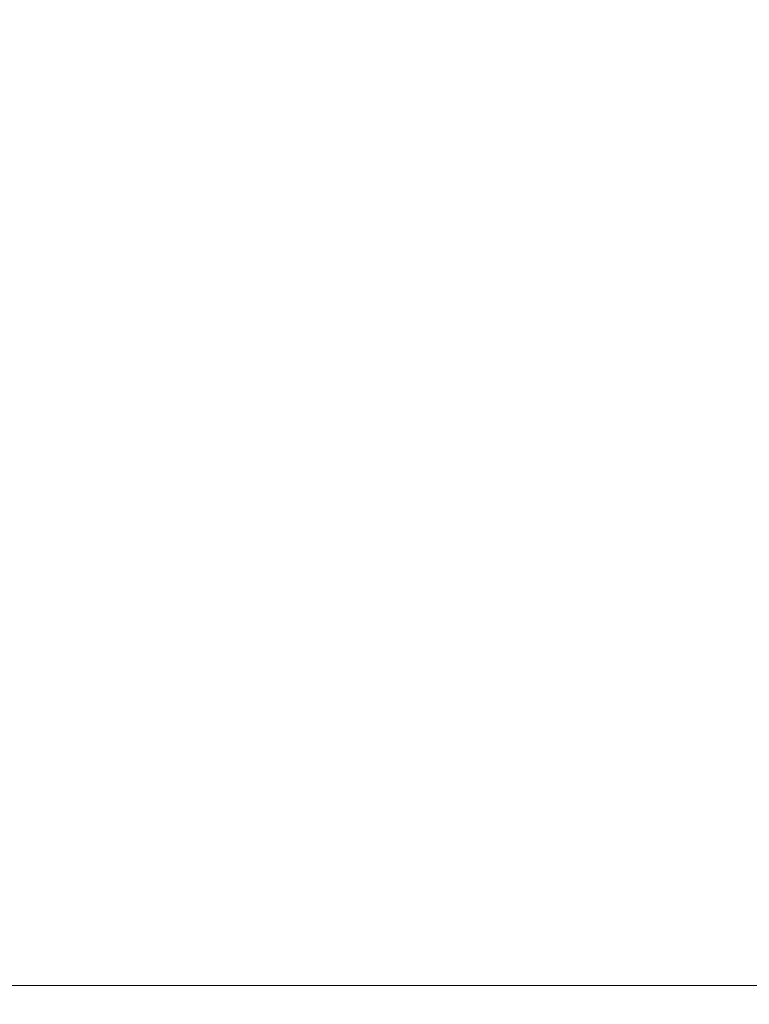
# Model space of a CAD drawing. Header units: millimetres. Extents: x -900 to 900, y -180 to 180.
# Tile 141 of 148: x 703.34 to 709.21, y -4.15 to 3.77. Entities that reach past the tile are written whole.
import ezdxf

# ---------------------------------------------------------------- set-up
doc = ezdxf.new("R2010")
doc.units = ezdxf.units.MM
doc.header["$LTSCALE"] = 25.4
doc.layers.add('None', color=7, linetype='Continuous', lineweight=9)
doc.layers.add('Tafelblad', color=7, linetype='Continuous', lineweight=9)

msp = doc.modelspace()

# ---------------------------------------------------------------- linework, layer by layer
at = {"layer": 'None', "color": 7, "linetype": 'Continuous', "lineweight": 9}
for points, invisible_edges in [([(700.9321, 3.9392, 287.585), (703.8314, 3.9392, 285.5548), (703.3985, 3.7588, 285.0389), (700.5953, 3.7588, 287.0017)], 15), ([(703.8314, 3.9392, 254.4452), (700.9321, 3.9392, 252.415), (700.5953, 3.7588, 252.9983), (703.3985, 3.7588, 254.9611)], 15), ([(703.8314, 3.9392, 285.5548), (706.3342, 3.9392, 283.0521), (705.8183, 3.7588, 282.6192), (703.3985, 3.7588, 285.0389)], 15), ([(706.3342, 3.9392, 256.9479), (703.8314, 3.9392, 254.4452), (703.3985, 3.7588, 254.9611), (705.8183, 3.7588, 257.3808)], 15), ([(706.3342, 3.9392, 283.0521), (708.3644, 3.9392, 280.1527), (707.7811, 3.7588, 279.816), (705.8183, 3.7588, 282.6192)], 15), ([(708.3644, 3.9392, 259.8473), (706.3342, 3.9392, 256.9479), (705.8183, 3.7588, 257.3808), (707.7811, 3.7588, 260.184)], 15), ([(708.3644, 3.9392, 280.1527), (709.8602, 3.9392, 276.9449), (709.2273, 3.7588, 276.7145), (707.7811, 3.7588, 279.816)], 15), ([(709.8602, 3.9392, 263.0551), (708.3644, 3.9392, 259.8473), (707.7811, 3.7588, 260.184), (709.2273, 3.7588, 263.2855)], 15), ([(700.5953, 3.7588, 287.0017), (703.3985, 3.7588, 285.0389), (702.9923, 3.4641, 284.5548), (700.2794, 3.4641, 286.4545)], 15), ([(703.3985, 3.7588, 254.9611), (700.5953, 3.7588, 252.9983), (700.2794, 3.4641, 253.5455), (702.9923, 3.4641, 255.4452)], 15), ([(702.2312, 3.5179, 289.8353), (705.5016, 3.5179, 287.5453), (705.1127, 3.7833, 287.0819), (701.9288, 3.7833, 289.3113)], 15), ([(705.5016, 3.5179, 252.4547), (702.2312, 3.5179, 250.1647), (701.9288, 3.7833, 250.6887), (705.1127, 3.7833, 252.9181)], 15), ([(703.3985, 3.7588, 285.0389), (705.8183, 3.7588, 282.6192), (705.3342, 3.4641, 282.213), (702.9923, 3.4641, 284.5548)], 15), ([(705.8183, 3.7588, 257.3808), (703.3985, 3.7588, 254.9611), (702.9923, 3.4641, 255.4452), (705.3342, 3.4641, 257.787)], 15), ([(705.5016, 3.5179, 287.5453), (708.3247, 3.5179, 284.7223), (707.8612, 3.7833, 284.3334), (705.1127, 3.7833, 287.0819)], 15), ([(708.3247, 3.5179, 255.2777), (705.5016, 3.5179, 252.4547), (705.1127, 3.7833, 252.9181), (707.8612, 3.7833, 255.6666)], 15), ([(705.8183, 3.7588, 282.6192), (707.7811, 3.7588, 279.816), (707.2338, 3.4641, 279.5), (705.3342, 3.4641, 282.213)], 15), ([(707.7811, 3.7588, 260.184), (705.8183, 3.7588, 257.3808), (705.3342, 3.4641, 257.787), (707.2338, 3.4641, 260.5)], 15), ([(707.7811, 3.7588, 279.816), (709.2273, 3.7588, 276.7145), (708.6335, 3.4641, 276.4984), (707.2338, 3.4641, 279.5)], 15), ([(709.2273, 3.7588, 263.2855), (707.7811, 3.7588, 260.184), (707.2338, 3.4641, 260.5), (708.6335, 3.4641, 263.5016)], 15), ([(708.3247, 3.5179, 284.7223), (710.6146, 3.5179, 281.4519), (710.0907, 3.7833, 281.1494), (707.8612, 3.7833, 284.3334)], 15), ([(710.6146, 3.5179, 258.5481), (708.3247, 3.5179, 255.2777), (707.8612, 3.7833, 255.6666), (710.0907, 3.7833, 258.8506)], 15), ([(709.2273, 3.7588, 276.7145), (710.113, 3.7588, 273.409), (709.4907, 3.4641, 273.2993), (708.6335, 3.4641, 276.4984)], 15), ([(710.113, 3.7588, 266.591), (709.2273, 3.7588, 263.2855), (708.6335, 3.4641, 263.5016), (709.4907, 3.4641, 266.7007)], 15), ([(702.5078, 3.1566, 290.3142), (705.8571, 3.1566, 287.969), (705.5016, 3.5179, 287.5453), (702.2312, 3.5179, 289.8353)], 15), ([(705.8571, 3.1566, 252.031), (702.5078, 3.1566, 249.6858), (702.2312, 3.5179, 250.1647), (705.5016, 3.5179, 252.4547)], 15), ([(705.8571, 3.1566, 287.969), (708.7483, 3.1566, 285.0778), (708.3247, 3.5179, 284.7223), (705.5016, 3.5179, 287.5453)], 15), ([(708.7483, 3.1566, 254.9222), (705.8571, 3.1566, 252.031), (705.5016, 3.5179, 252.4547), (708.3247, 3.5179, 255.2777)], 15), ([(708.7483, 3.1566, 285.0778), (711.0936, 3.1566, 281.7284), (710.6146, 3.5179, 281.4519), (708.3247, 3.5179, 284.7223)], 15), ([(711.0936, 3.1566, 258.2716), (708.7483, 3.1566, 254.9222), (708.3247, 3.5179, 255.2777), (710.6146, 3.5179, 258.5481)], 15), ([(702.9923, 3.4641, 284.5548), (705.3342, 3.4641, 282.213), (704.8967, 3.0642, 281.8458), (702.6252, 3.0642, 284.1173)], 15), ([(705.3342, 3.4641, 257.787), (702.9923, 3.4641, 255.4452), (702.6252, 3.0642, 255.8827), (704.8967, 3.0642, 258.1542)], 15), ([(705.3342, 3.4641, 282.213), (707.2338, 3.4641, 279.5), (706.7392, 3.0642, 279.2144), (704.8967, 3.0642, 281.8458)], 15), ([(707.2338, 3.4641, 260.5), (705.3342, 3.4641, 257.787), (704.8967, 3.0642, 258.1542), (706.7392, 3.0642, 260.7856)], 15), ([(707.2338, 3.4641, 279.5), (708.6335, 3.4641, 276.4984), (708.0968, 3.0642, 276.303), (706.7392, 3.0642, 279.2144)], 15), ([(708.6335, 3.4641, 263.5016), (707.2338, 3.4641, 260.5), (706.7392, 3.0642, 260.7856), (708.0968, 3.0642, 263.697)], 15), ([(708.6335, 3.4641, 276.4984), (709.4907, 3.4641, 273.2993), (708.9282, 3.0642, 273.2001), (708.0968, 3.0642, 276.303)], 15), ([(709.4907, 3.4641, 266.7007), (708.6335, 3.4641, 263.5016), (708.0968, 3.0642, 263.697), (708.9282, 3.0642, 266.7999)], 15), ([(709.4907, 3.4641, 273.2993), (709.7794, 3.4641, 270), (709.2082, 3.0642, 270), (708.9282, 3.0642, 273.2001)], 15), ([(709.7794, 3.4641, 270), (709.4907, 3.4641, 266.7007), (708.9282, 3.0642, 266.7999), (709.2082, 3.0642, 270)], 15), ([(702.7508, 2.7091, 290.7352), (706.1696, 2.7091, 288.3413), (705.8571, 3.1566, 287.969), (702.5078, 3.1566, 290.3142)], 15), ([(706.1696, 2.7091, 251.6587), (702.7508, 2.7091, 249.2648), (702.5078, 3.1566, 249.6858), (705.8571, 3.1566, 252.031)], 15), ([(706.1696, 2.7091, 288.3413), (709.1207, 2.7091, 285.3902), (708.7483, 3.1566, 285.0778), (705.8571, 3.1566, 287.969)], 15), ([(709.1207, 2.7091, 254.6098), (706.1696, 2.7091, 251.6587), (705.8571, 3.1566, 252.031), (708.7483, 3.1566, 254.9222)], 15), ([(709.1207, 2.7091, 285.3902), (711.5145, 2.7091, 281.9714), (711.0936, 3.1566, 281.7284), (708.7483, 3.1566, 285.0778)], 15), ([(711.5145, 2.7091, 258.0286), (709.1207, 2.7091, 254.6098), (708.7483, 3.1566, 254.9222), (711.0936, 3.1566, 258.2716)], 15), ([(702.6252, 3.0642, 284.1173), (704.8967, 3.0642, 281.8458), (704.519, 2.5712, 281.5289), (702.3083, 2.5712, 283.7396)], 15), ([(704.8967, 3.0642, 258.1542), (702.6252, 3.0642, 255.8827), (702.3083, 2.5712, 256.2604), (704.519, 2.5712, 258.4711)], 15), ([(704.8967, 3.0642, 281.8458), (706.7392, 3.0642, 279.2144), (706.3122, 2.5712, 278.9679), (704.519, 2.5712, 281.5289)], 15), ([(706.7392, 3.0642, 260.7856), (704.8967, 3.0642, 258.1542), (704.519, 2.5712, 258.4711), (706.3122, 2.5712, 261.0321)], 15), ([(706.7392, 3.0642, 279.2144), (708.0968, 3.0642, 276.303), (707.6335, 2.5712, 276.1344), (706.3122, 2.5712, 278.9679)], 15), ([(708.0968, 3.0642, 263.697), (706.7392, 3.0642, 260.7856), (706.3122, 2.5712, 261.0321), (707.6335, 2.5712, 263.8656)], 15), ([(708.0968, 3.0642, 276.303), (708.9282, 3.0642, 273.2001), (708.4427, 2.5712, 273.1145), (707.6335, 2.5712, 276.1344)], 15), ([(708.9282, 3.0642, 266.7999), (708.0968, 3.0642, 263.697), (707.6335, 2.5712, 263.8656), (708.4427, 2.5712, 266.8855)], 15), ([(708.9282, 3.0642, 273.2001), (709.2082, 3.0642, 270), (708.7152, 2.5712, 270), (708.4427, 2.5712, 273.1145)], 15), ([(709.2082, 3.0642, 270), (708.9282, 3.0642, 266.7999), (708.4427, 2.5712, 266.8855), (708.7152, 2.5712, 270)], 15), ([(702.9537, 2.1878, 291.0866), (706.4304, 2.1878, 288.6522), (706.1696, 2.7091, 288.3413), (702.7508, 2.7091, 290.7352)], 15), ([(706.4304, 2.1878, 251.3478), (702.9537, 2.1878, 248.9134), (702.7508, 2.7091, 249.2648), (706.1696, 2.7091, 251.6587)], 15), ([(706.4304, 2.1878, 288.6522), (709.4315, 2.1878, 285.651), (709.1207, 2.7091, 285.3902), (706.1696, 2.7091, 288.3413)], 15), ([(709.4315, 2.1878, 254.349), (706.4304, 2.1878, 251.3478), (706.1696, 2.7091, 251.6587), (709.1207, 2.7091, 254.6098)], 15), ([(709.4315, 2.1878, 285.651), (711.8659, 2.1878, 282.1743), (711.5145, 2.7091, 281.9714), (709.1207, 2.7091, 285.3902)], 15), ([(711.8659, 2.1878, 257.8257), (709.4315, 2.1878, 254.349), (709.1207, 2.7091, 254.6098), (711.5145, 2.7091, 258.0286)], 15), ([(702.3083, 2.5712, 283.7396), (704.519, 2.5712, 281.5289), (704.2126, 2, 281.2719), (702.0512, 2, 283.4333)], 15), ([(704.519, 2.5712, 258.4711), (702.3083, 2.5712, 256.2604), (702.0512, 2, 256.5667), (704.2126, 2, 258.7281)], 15), ([(704.519, 2.5712, 281.5289), (706.3122, 2.5712, 278.9679), (705.9659, 2, 278.7679), (704.2126, 2, 281.2719)], 15), ([(706.3122, 2.5712, 261.0321), (704.519, 2.5712, 258.4711), (704.2126, 2, 258.7281), (705.9659, 2, 261.2321)], 15), ([(706.3122, 2.5712, 278.9679), (707.6335, 2.5712, 276.1344), (707.2577, 2, 275.9976), (705.9659, 2, 278.7679)], 15), ([(707.6335, 2.5712, 263.8656), (706.3122, 2.5712, 261.0321), (705.9659, 2, 261.2321), (707.2577, 2, 264.0024)], 15), ([(707.6335, 2.5712, 276.1344), (708.4427, 2.5712, 273.1145), (708.0488, 2, 273.0451), (707.2577, 2, 275.9976)], 15), ([(708.4427, 2.5712, 266.8855), (707.6335, 2.5712, 263.8656), (707.2577, 2, 264.0024), (708.0488, 2, 266.9549)], 15), ([(708.4427, 2.5712, 273.1145), (708.7152, 2.5712, 270), (708.3153, 2, 270), (708.0488, 2, 273.0451)], 15), ([(708.7152, 2.5712, 270), (708.4427, 2.5712, 266.8855), (708.0488, 2, 266.9549), (708.3153, 2, 270)], 15), ([(703.1109, 1.6068, 291.3589), (706.6325, 1.6068, 288.893), (706.4304, 2.1878, 288.6522), (702.9537, 2.1878, 291.0866)], 15), ([(706.6325, 1.6068, 251.107), (703.1109, 1.6068, 248.6411), (702.9537, 2.1878, 248.9134), (706.4304, 2.1878, 251.3478)], 15), ([(706.6325, 1.6068, 288.893), (709.6724, 1.6068, 285.8531), (709.4315, 2.1878, 285.651), (706.4304, 2.1878, 288.6522)], 15), ([(709.6724, 1.6068, 254.1469), (706.6325, 1.6068, 251.107), (706.4304, 2.1878, 251.3478), (709.4315, 2.1878, 254.349)], 15), ([(702.0512, 2, 283.4333), (704.2126, 2, 281.2719), (703.9869, 1.3681, 281.0824), (701.8618, 1.3681, 283.2075)], 15), ([(704.2126, 2, 258.7281), (702.0512, 2, 256.5667), (701.8618, 1.3681, 256.7925), (703.9869, 1.3681, 258.9176)], 15), ([(704.2126, 2, 281.2719), (705.9659, 2, 278.7679), (705.7107, 1.3681, 278.6206), (703.9869, 1.3681, 281.0824)], 15), ([(705.9659, 2, 261.2321), (704.2126, 2, 258.7281), (703.9869, 1.3681, 258.9176), (705.7107, 1.3681, 261.3794)], 15), ([(705.9659, 2, 278.7679), (707.2577, 2, 275.9976), (706.9808, 1.3681, 275.8968), (705.7107, 1.3681, 278.6206)], 15), ([(707.2577, 2, 264.0024), (705.9659, 2, 261.2321), (705.7107, 1.3681, 261.3794), (706.9808, 1.3681, 264.1032)], 15), ([(707.2577, 2, 275.9976), (708.0488, 2, 273.0451), (707.7587, 1.3681, 272.9939), (706.9808, 1.3681, 275.8968)], 15), ([(708.0488, 2, 266.9549), (707.2577, 2, 264.0024), (706.9808, 1.3681, 264.1032), (707.7587, 1.3681, 267.0061)], 15), ([(708.0488, 2, 273.0451), (708.3153, 2, 270), (708.0206, 1.3681, 270), (707.7587, 1.3681, 272.9939)], 15), ([(708.3153, 2, 270), (708.0488, 2, 266.9549), (707.7587, 1.3681, 267.0061), (708.0206, 1.3681, 270)], 15), ([(703.2182, 0.9819, 291.5446), (706.7704, 0.9819, 289.0573), (706.6325, 1.6068, 288.893), (703.1109, 1.6068, 291.3589)], 15), ([(706.7704, 0.9819, 250.9427), (703.2182, 0.9819, 248.4554), (703.1109, 1.6068, 248.6411), (706.6325, 1.6068, 251.107)], 15), ([(706.7704, 0.9819, 289.0573), (709.8367, 0.9819, 285.991), (709.6724, 1.6068, 285.8531), (706.6325, 1.6068, 288.893)], 15), ([(709.8367, 0.9819, 254.009), (706.7704, 0.9819, 250.9427), (706.6325, 1.6068, 251.107), (709.6724, 1.6068, 254.1469)], 15), ([(701.8618, 1.3681, 283.2075), (703.9869, 1.3681, 281.0824), (703.8487, 0.6946, 280.9665), (701.7458, 0.6946, 283.0693)], 15), ([(703.9869, 1.3681, 258.9176), (701.8618, 1.3681, 256.7925), (701.7458, 0.6946, 256.9307), (703.8487, 0.6946, 259.0335)], 15), ([(703.9869, 1.3681, 281.0824), (705.7107, 1.3681, 278.6206), (705.5544, 0.6946, 278.5304), (703.8487, 0.6946, 280.9665)], 15), ([(705.7107, 1.3681, 261.3794), (703.9869, 1.3681, 258.9176), (703.8487, 0.6946, 259.0335), (705.5544, 0.6946, 261.4696)], 15), ([(705.7107, 1.3681, 278.6206), (706.9808, 1.3681, 275.8968), (706.8112, 0.6946, 275.8351), (705.5544, 0.6946, 278.5304)], 15), ([(706.9808, 1.3681, 264.1032), (705.7107, 1.3681, 261.3794), (705.5544, 0.6946, 261.4696), (706.8112, 0.6946, 264.1649)], 15), ([(706.9808, 1.3681, 275.8968), (707.7587, 1.3681, 272.9939), (707.5809, 0.6946, 272.9626), (706.8112, 0.6946, 275.8351)], 15), ([(707.7587, 1.3681, 267.0061), (706.9808, 1.3681, 264.1032), (706.8112, 0.6946, 264.1649), (707.5809, 0.6946, 267.0374)], 15), ([(707.7587, 1.3681, 272.9939), (708.0206, 1.3681, 270), (707.8401, 0.6946, 270), (707.5809, 0.6946, 272.9626)], 15), ([(708.0206, 1.3681, 270), (707.7587, 1.3681, 267.0061), (707.5809, 0.6946, 267.0374), (707.8401, 0.6946, 270)], 15), ([(703.2725, 0.3303, 291.6388), (706.8403, 0.3303, 289.1406), (706.7704, 0.9819, 289.0573), (703.2182, 0.9819, 291.5446)], 15), ([(706.8403, 0.3303, 250.8594), (703.2725, 0.3303, 248.3612), (703.2182, 0.9819, 248.4554), (706.7704, 0.9819, 250.9427)], 15), ([(706.8403, 0.3303, 289.1406), (709.92, 0.3303, 286.0609), (709.8367, 0.9819, 285.991), (706.7704, 0.9819, 289.0573)], 15), ([(709.92, 0.3303, 253.9391), (706.8403, 0.3303, 250.8594), (706.7704, 0.9819, 250.9427), (709.8367, 0.9819, 254.009)], 15), ([(701.7458, 0.6946, 283.0693), (703.8487, 0.6946, 280.9665), (703.8021, 0, 280.9274), (701.7067, 0, 283.0228)], 15), ([(703.8487, 0.6946, 259.0335), (701.7458, 0.6946, 256.9307), (701.7067, 0, 256.9772), (703.8021, 0, 259.0726)], 15), ([(703.8487, 0.6946, 280.9665), (705.5544, 0.6946, 278.5304), (705.5018, 0, 278.5), (703.8021, 0, 280.9274)], 15), ([(705.5544, 0.6946, 261.4696), (703.8487, 0.6946, 259.0335), (703.8021, 0, 259.0726), (705.5018, 0, 261.5)], 15), ([(705.5544, 0.6946, 278.5304), (706.8112, 0.6946, 275.8351), (706.7541, 0, 275.8143), (705.5018, 0, 278.5)], 15), ([(706.8112, 0.6946, 264.1649), (705.5544, 0.6946, 261.4696), (705.5018, 0, 261.5), (706.7541, 0, 264.1857)], 15), ([(706.8112, 0.6946, 275.8351), (707.5809, 0.6946, 272.9626), (707.5211, 0, 272.952), (706.7541, 0, 275.8143)], 15), ([(707.5809, 0.6946, 267.0374), (706.8112, 0.6946, 264.1649), (706.7541, 0, 264.1857), (707.5211, 0, 267.048)], 15), ([(707.5809, 0.6946, 272.9626), (707.8401, 0.6946, 270), (707.7794, 0, 270), (707.5211, 0, 272.952)], 15), ([(707.8401, 0.6946, 270), (707.5809, 0.6946, 267.0374), (707.5211, 0, 267.048), (707.7794, 0, 270)], 15), ([(703.2725, -0.3303, 291.6388), (706.8403, -0.3303, 289.1406), (706.8403, 0.3303, 289.1406), (703.2725, 0.3303, 291.6388)], 15), ([(706.8403, -0.3303, 250.8594), (703.2725, -0.3303, 248.3612), (703.2725, 0.3303, 248.3612), (706.8403, 0.3303, 250.8594)], 15), ([(706.8403, -0.3303, 289.1406), (709.92, -0.3303, 286.0609), (709.92, 0.3303, 286.0609), (706.8403, 0.3303, 289.1406)], 15), ([(709.92, -0.3303, 253.9391), (706.8403, -0.3303, 250.8594), (706.8403, 0.3303, 250.8594), (709.92, 0.3303, 253.9391)], 15), ([(701.7067, 0, 283.0228), (703.8021, 0, 280.9274), (703.8487, -0.6946, 280.9665), (701.7458, -0.6946, 283.0693)], 15), ([(703.8021, 0, 259.0726), (701.7067, 0, 256.9772), (701.7458, -0.6946, 256.9307), (703.8487, -0.6946, 259.0335)], 15), ([(703.8021, 0, 280.9274), (705.5018, 0, 278.5), (705.5544, -0.6946, 278.5304), (703.8487, -0.6946, 280.9665)], 15), ([(705.5018, 0, 261.5), (703.8021, 0, 259.0726), (703.8487, -0.6946, 259.0335), (705.5544, -0.6946, 261.4696)], 15), ([(705.5018, 0, 278.5), (706.7541, 0, 275.8143), (706.8112, -0.6946, 275.8351), (705.5544, -0.6946, 278.5304)], 15), ([(706.7541, 0, 264.1857), (705.5018, 0, 261.5), (705.5544, -0.6946, 261.4696), (706.8112, -0.6946, 264.1649)], 15), ([(706.7541, 0, 275.8143), (707.5211, 0, 272.952), (707.5809, -0.6946, 272.9626), (706.8112, -0.6946, 275.8351)], 15), ([(707.5211, 0, 267.048), (706.7541, 0, 264.1857), (706.8112, -0.6946, 264.1649), (707.5809, -0.6946, 267.0374)], 15), ([(707.5211, 0, 272.952), (707.7794, 0, 270), (707.8401, -0.6946, 270), (707.5809, -0.6946, 272.9626)], 15), ([(707.7794, 0, 270), (707.5211, 0, 267.048), (707.5809, -0.6946, 267.0374), (707.8401, -0.6946, 270)], 15), ([(703.2182, -0.9819, 291.5446), (706.7704, -0.9819, 289.0573), (706.8403, -0.3303, 289.1406), (703.2725, -0.3303, 291.6388)], 15), ([(706.7704, -0.9819, 250.9427), (703.2182, -0.9819, 248.4554), (703.2725, -0.3303, 248.3612), (706.8403, -0.3303, 250.8594)], 15), ([(706.7704, -0.9819, 289.0573), (709.8367, -0.9819, 285.991), (709.92, -0.3303, 286.0609), (706.8403, -0.3303, 289.1406)], 15), ([(709.8367, -0.9819, 254.009), (706.7704, -0.9819, 250.9427), (706.8403, -0.3303, 250.8594), (709.92, -0.3303, 253.9391)], 15), ([(701.7458, -0.6946, 283.0693), (703.8487, -0.6946, 280.9665), (703.9869, -1.3681, 281.0824), (701.8618, -1.3681, 283.2075)], 15), ([(703.8487, -0.6946, 259.0335), (701.7458, -0.6946, 256.9307), (701.8618, -1.3681, 256.7925), (703.9869, -1.3681, 258.9176)], 15), ([(703.8487, -0.6946, 280.9665), (705.5544, -0.6946, 278.5304), (705.7107, -1.3681, 278.6206), (703.9869, -1.3681, 281.0824)], 15), ([(705.5544, -0.6946, 261.4696), (703.8487, -0.6946, 259.0335), (703.9869, -1.3681, 258.9176), (705.7107, -1.3681, 261.3794)], 15), ([(705.5544, -0.6946, 278.5304), (706.8112, -0.6946, 275.8351), (706.9808, -1.3681, 275.8968), (705.7107, -1.3681, 278.6206)], 15), ([(706.8112, -0.6946, 264.1649), (705.5544, -0.6946, 261.4696), (705.7107, -1.3681, 261.3794), (706.9808, -1.3681, 264.1032)], 15), ([(706.8112, -0.6946, 275.8351), (707.5809, -0.6946, 272.9626), (707.7587, -1.3681, 272.9939), (706.9808, -1.3681, 275.8968)], 15), ([(707.5809, -0.6946, 267.0374), (706.8112, -0.6946, 264.1649), (706.9808, -1.3681, 264.1032), (707.7587, -1.3681, 267.0061)], 15), ([(707.5809, -0.6946, 272.9626), (707.8401, -0.6946, 270), (708.0206, -1.3681, 270), (707.7587, -1.3681, 272.9939)], 15), ([(707.8401, -0.6946, 270), (707.5809, -0.6946, 267.0374), (707.7587, -1.3681, 267.0061), (708.0206, -1.3681, 270)], 15), ([(703.1109, -1.6068, 291.3589), (706.6325, -1.6068, 288.893), (706.7704, -0.9819, 289.0573), (703.2182, -0.9819, 291.5446)], 15), ([(706.6325, -1.6068, 251.107), (703.1109, -1.6068, 248.6411), (703.2182, -0.9819, 248.4554), (706.7704, -0.9819, 250.9427)], 15), ([(706.6325, -1.6068, 288.893), (709.6724, -1.6068, 285.8531), (709.8367, -0.9819, 285.991), (706.7704, -0.9819, 289.0573)], 15), ([(709.6724, -1.6068, 254.1469), (706.6325, -1.6068, 251.107), (706.7704, -0.9819, 250.9427), (709.8367, -0.9819, 254.009)], 15), ([(701.8618, -1.3681, 283.2075), (703.9869, -1.3681, 281.0824), (704.2126, -2, 281.2719), (702.0512, -2, 283.4333)], 15), ([(703.9869, -1.3681, 258.9176), (701.8618, -1.3681, 256.7925), (702.0512, -2, 256.5667), (704.2126, -2, 258.7281)], 15), ([(703.9869, -1.3681, 281.0824), (705.7107, -1.3681, 278.6206), (705.9659, -2, 278.7679), (704.2126, -2, 281.2719)], 15), ([(705.7107, -1.3681, 261.3794), (703.9869, -1.3681, 258.9176), (704.2126, -2, 258.7281), (705.9659, -2, 261.2321)], 15), ([(705.7107, -1.3681, 278.6206), (706.9808, -1.3681, 275.8968), (707.2577, -2, 275.9976), (705.9659, -2, 278.7679)], 15), ([(706.9808, -1.3681, 264.1032), (705.7107, -1.3681, 261.3794), (705.9659, -2, 261.2321), (707.2577, -2, 264.0024)], 15), ([(706.9808, -1.3681, 275.8968), (707.7587, -1.3681, 272.9939), (708.0488, -2, 273.0451), (707.2577, -2, 275.9976)], 15), ([(707.7587, -1.3681, 267.0061), (706.9808, -1.3681, 264.1032), (707.2577, -2, 264.0024), (708.0488, -2, 266.9549)], 15), ([(707.7587, -1.3681, 272.9939), (708.0206, -1.3681, 270), (708.3153, -2, 270), (708.0488, -2, 273.0451)], 15), ([(708.0206, -1.3681, 270), (707.7587, -1.3681, 267.0061), (708.0488, -2, 266.9549), (708.3153, -2, 270)], 15), ([(702.9537, -2.1878, 291.0866), (706.4304, -2.1878, 288.6522), (706.6325, -1.6068, 288.893), (703.1109, -1.6068, 291.3589)], 15), ([(706.4304, -2.1878, 251.3478), (702.9537, -2.1878, 248.9134), (703.1109, -1.6068, 248.6411), (706.6325, -1.6068, 251.107)], 15), ([(706.4304, -2.1878, 288.6522), (709.4315, -2.1878, 285.651), (709.6724, -1.6068, 285.8531), (706.6325, -1.6068, 288.893)], 15), ([(709.4315, -2.1878, 254.349), (706.4304, -2.1878, 251.3478), (706.6325, -1.6068, 251.107), (709.6724, -1.6068, 254.1469)], 15), ([(702.0512, -2, 283.4333), (704.2126, -2, 281.2719), (704.519, -2.5712, 281.5289), (702.3083, -2.5712, 283.7396)], 15), ([(704.2126, -2, 258.7281), (702.0512, -2, 256.5667), (702.3083, -2.5712, 256.2604), (704.519, -2.5712, 258.4711)], 15), ([(704.2126, -2, 281.2719), (705.9659, -2, 278.7679), (706.3122, -2.5712, 278.9679), (704.519, -2.5712, 281.5289)], 15), ([(705.9659, -2, 261.2321), (704.2126, -2, 258.7281), (704.519, -2.5712, 258.4711), (706.3122, -2.5712, 261.0321)], 15), ([(705.9659, -2, 278.7679), (707.2577, -2, 275.9976), (707.6335, -2.5712, 276.1344), (706.3122, -2.5712, 278.9679)], 15), ([(707.2577, -2, 264.0024), (705.9659, -2, 261.2321), (706.3122, -2.5712, 261.0321), (707.6335, -2.5712, 263.8656)], 15), ([(707.2577, -2, 275.9976), (708.0488, -2, 273.0451), (708.4427, -2.5712, 273.1145), (707.6335, -2.5712, 276.1344)], 15), ([(708.0488, -2, 266.9549), (707.2577, -2, 264.0024), (707.6335, -2.5712, 263.8656), (708.4427, -2.5712, 266.8855)], 15), ([(708.0488, -2, 273.0451), (708.3153, -2, 270), (708.7152, -2.5712, 270), (708.4427, -2.5712, 273.1145)], 15), ([(708.3153, -2, 270), (708.0488, -2, 266.9549), (708.4427, -2.5712, 266.8855), (708.7152, -2.5712, 270)], 15), ([(702.7508, -2.7091, 290.7352), (706.1696, -2.7091, 288.3413), (706.4304, -2.1878, 288.6522), (702.9537, -2.1878, 291.0866)], 15), ([(706.1696, -2.7091, 251.6587), (702.7508, -2.7091, 249.2648), (702.9537, -2.1878, 248.9134), (706.4304, -2.1878, 251.3478)], 15), ([(706.1696, -2.7091, 288.3413), (709.1207, -2.7091, 285.3902), (709.4315, -2.1878, 285.651), (706.4304, -2.1878, 288.6522)], 15), ([(709.1207, -2.7091, 254.6098), (706.1696, -2.7091, 251.6587), (706.4304, -2.1878, 251.3478), (709.4315, -2.1878, 254.349)], 15), ([(709.1207, -2.7091, 285.3902), (711.5145, -2.7091, 281.9714), (711.8659, -2.1878, 282.1743), (709.4315, -2.1878, 285.651)], 15), ([(711.5145, -2.7091, 258.0286), (709.1207, -2.7091, 254.6098), (709.4315, -2.1878, 254.349), (711.8659, -2.1878, 257.8257)], 15), ([(702.3083, -2.5712, 283.7396), (704.519, -2.5712, 281.5289), (704.8967, -3.0642, 281.8458), (702.6252, -3.0642, 284.1173)], 15), ([(704.519, -2.5712, 258.4711), (702.3083, -2.5712, 256.2604), (702.6252, -3.0642, 255.8827), (704.8967, -3.0642, 258.1542)], 15), ([(704.519, -2.5712, 281.5289), (706.3122, -2.5712, 278.9679), (706.7392, -3.0642, 279.2144), (704.8967, -3.0642, 281.8458)], 15), ([(706.3122, -2.5712, 261.0321), (704.519, -2.5712, 258.4711), (704.8967, -3.0642, 258.1542), (706.7392, -3.0642, 260.7856)], 15), ([(706.3122, -2.5712, 278.9679), (707.6335, -2.5712, 276.1344), (708.0968, -3.0642, 276.303), (706.7392, -3.0642, 279.2144)], 15), ([(707.6335, -2.5712, 263.8656), (706.3122, -2.5712, 261.0321), (706.7392, -3.0642, 260.7856), (708.0968, -3.0642, 263.697)], 15), ([(707.6335, -2.5712, 276.1344), (708.4427, -2.5712, 273.1145), (708.9282, -3.0642, 273.2001), (708.0968, -3.0642, 276.303)], 15), ([(708.4427, -2.5712, 266.8855), (707.6335, -2.5712, 263.8656), (708.0968, -3.0642, 263.697), (708.9282, -3.0642, 266.7999)], 15), ([(708.4427, -2.5712, 273.1145), (708.7152, -2.5712, 270), (709.2082, -3.0642, 270), (708.9282, -3.0642, 273.2001)], 15), ([(708.7152, -2.5712, 270), (708.4427, -2.5712, 266.8855), (708.9282, -3.0642, 266.7999), (709.2082, -3.0642, 270)], 15), ([(702.5078, -3.1566, 290.3142), (705.8571, -3.1566, 287.969), (706.1696, -2.7091, 288.3413), (702.7508, -2.7091, 290.7352)], 15), ([(705.8571, -3.1566, 252.031), (702.5078, -3.1566, 249.6858), (702.7508, -2.7091, 249.2648), (706.1696, -2.7091, 251.6587)], 15), ([(705.8571, -3.1566, 287.969), (708.7483, -3.1566, 285.0778), (709.1207, -2.7091, 285.3902), (706.1696, -2.7091, 288.3413)], 15), ([(708.7483, -3.1566, 254.9222), (705.8571, -3.1566, 252.031), (706.1696, -2.7091, 251.6587), (709.1207, -2.7091, 254.6098)], 15), ([(708.7483, -3.1566, 285.0778), (711.0936, -3.1566, 281.7284), (711.5145, -2.7091, 281.9714), (709.1207, -2.7091, 285.3902)], 15), ([(711.0936, -3.1566, 258.2716), (708.7483, -3.1566, 254.9222), (709.1207, -2.7091, 254.6098), (711.5145, -2.7091, 258.0286)], 15), ([(702.6252, -3.0642, 284.1173), (704.8967, -3.0642, 281.8458), (705.3342, -3.4641, 282.213), (702.9923, -3.4641, 284.5548)], 15), ([(704.8967, -3.0642, 258.1542), (702.6252, -3.0642, 255.8827), (702.9923, -3.4641, 255.4452), (705.3342, -3.4641, 257.787)], 15), ([(704.8967, -3.0642, 281.8458), (706.7392, -3.0642, 279.2144), (707.2338, -3.4641, 279.5), (705.3342, -3.4641, 282.213)], 15), ([(706.7392, -3.0642, 260.7856), (704.8967, -3.0642, 258.1542), (705.3342, -3.4641, 257.787), (707.2338, -3.4641, 260.5)], 15), ([(706.7392, -3.0642, 279.2144), (708.0968, -3.0642, 276.303), (708.6335, -3.4641, 276.4984), (707.2338, -3.4641, 279.5)], 15), ([(708.0968, -3.0642, 263.697), (706.7392, -3.0642, 260.7856), (707.2338, -3.4641, 260.5), (708.6335, -3.4641, 263.5016)], 15), ([(708.0968, -3.0642, 276.303), (708.9282, -3.0642, 273.2001), (709.4907, -3.4641, 273.2993), (708.6335, -3.4641, 276.4984)], 15), ([(708.9282, -3.0642, 266.7999), (708.0968, -3.0642, 263.697), (708.6335, -3.4641, 263.5016), (709.4907, -3.4641, 266.7007)], 15), ([(708.9282, -3.0642, 273.2001), (709.2082, -3.0642, 270), (709.7794, -3.4641, 270), (709.4907, -3.4641, 273.2993)], 15), ([(709.2082, -3.0642, 270), (708.9282, -3.0642, 266.7999), (709.4907, -3.4641, 266.7007), (709.7794, -3.4641, 270)], 15), ([(702.2312, -3.5179, 289.8353), (705.5016, -3.5179, 287.5453), (705.8571, -3.1566, 287.969), (702.5078, -3.1566, 290.3142)], 15), ([(705.5016, -3.5179, 252.4547), (702.2312, -3.5179, 250.1647), (702.5078, -3.1566, 249.6858), (705.8571, -3.1566, 252.031)], 15), ([(705.5016, -3.5179, 287.5453), (708.3247, -3.5179, 284.7223), (708.7483, -3.1566, 285.0778), (705.8571, -3.1566, 287.969)], 15), ([(708.3247, -3.5179, 255.2777), (705.5016, -3.5179, 252.4547), (705.8571, -3.1566, 252.031), (708.7483, -3.1566, 254.9222)], 15), ([(708.3247, -3.5179, 284.7223), (710.6146, -3.5179, 281.4519), (711.0936, -3.1566, 281.7284), (708.7483, -3.1566, 285.0778)], 15), ([(710.6146, -3.5179, 258.5481), (708.3247, -3.5179, 255.2777), (708.7483, -3.1566, 254.9222), (711.0936, -3.1566, 258.2716)], 15), ([(700.2794, -3.4641, 286.4545), (702.9923, -3.4641, 284.5548), (703.3985, -3.7588, 285.0389), (700.5953, -3.7588, 287.0017)], 15), ([(702.9923, -3.4641, 255.4452), (700.2794, -3.4641, 253.5455), (700.5953, -3.7588, 252.9983), (703.3985, -3.7588, 254.9611)], 15), ([(702.9923, -3.4641, 284.5548), (705.3342, -3.4641, 282.213), (705.8183, -3.7588, 282.6192), (703.3985, -3.7588, 285.0389)], 15), ([(705.3342, -3.4641, 257.787), (702.9923, -3.4641, 255.4452), (703.3985, -3.7588, 254.9611), (705.8183, -3.7588, 257.3808)], 15), ([(705.3342, -3.4641, 282.213), (707.2338, -3.4641, 279.5), (707.7811, -3.7588, 279.816), (705.8183, -3.7588, 282.6192)], 15), ([(707.2338, -3.4641, 260.5), (705.3342, -3.4641, 257.787), (705.8183, -3.7588, 257.3808), (707.7811, -3.7588, 260.184)], 15), ([(707.2338, -3.4641, 279.5), (708.6335, -3.4641, 276.4984), (709.2273, -3.7588, 276.7145), (707.7811, -3.7588, 279.816)], 15), ([(708.6335, -3.4641, 263.5016), (707.2338, -3.4641, 260.5), (707.7811, -3.7588, 260.184), (709.2273, -3.7588, 263.2855)], 15), ([(708.6335, -3.4641, 276.4984), (709.4907, -3.4641, 273.2993), (710.113, -3.7588, 273.409), (709.2273, -3.7588, 276.7145)], 15), ([(709.4907, -3.4641, 266.7007), (708.6335, -3.4641, 263.5016), (709.2273, -3.7588, 263.2855), (710.113, -3.7588, 266.591)], 15), ([(701.9288, -3.7833, 289.3113), (705.1127, -3.7833, 287.0819), (705.5016, -3.5179, 287.5453), (702.2312, -3.5179, 289.8353)], 15), ([(705.1127, -3.7833, 252.9181), (701.9288, -3.7833, 250.6887), (702.2312, -3.5179, 250.1647), (705.5016, -3.5179, 252.4547)], 15), ([(705.1127, -3.7833, 287.0819), (707.8612, -3.7833, 284.3334), (708.3247, -3.5179, 284.7223), (705.5016, -3.5179, 287.5453)], 15), ([(707.8612, -3.7833, 255.6666), (705.1127, -3.7833, 252.9181), (705.5016, -3.5179, 252.4547), (708.3247, -3.5179, 255.2777)], 15), ([(707.8612, -3.7833, 284.3334), (710.0907, -3.7833, 281.1494), (710.6146, -3.5179, 281.4519), (708.3247, -3.5179, 284.7223)], 15), ([(710.0907, -3.7833, 258.8506), (707.8612, -3.7833, 255.6666), (708.3247, -3.5179, 255.2777), (710.6146, -3.5179, 258.5481)], 15), ([(700.5953, -3.7588, 287.0017), (703.3985, -3.7588, 285.0389), (703.8314, -3.9392, 285.5548), (700.9321, -3.9392, 287.585)], 15), ([(703.3985, -3.7588, 254.9611), (700.5953, -3.7588, 252.9983), (700.9321, -3.9392, 252.415), (703.8314, -3.9392, 254.4452)], 15), ([(701.6085, -3.9454, 288.7567), (704.7011, -3.9454, 286.5913), (705.1127, -3.7833, 287.0819), (701.9288, -3.7833, 289.3113)], 15), ([(704.7011, -3.9454, 253.4087), (701.6085, -3.9454, 251.2433), (701.9288, -3.7833, 250.6887), (705.1127, -3.7833, 252.9181)], 15), ([(703.3985, -3.7588, 285.0389), (705.8183, -3.7588, 282.6192), (706.3342, -3.9392, 283.0521), (703.8314, -3.9392, 285.5548)], 15), ([(705.8183, -3.7588, 257.3808), (703.3985, -3.7588, 254.9611), (703.8314, -3.9392, 254.4452), (706.3342, -3.9392, 256.9479)], 15), ([(704.7011, -3.9454, 286.5913), (707.3706, -3.9454, 283.9217), (707.8612, -3.7833, 284.3334), (705.1127, -3.7833, 287.0819)], 15), ([(707.3706, -3.9454, 256.0783), (704.7011, -3.9454, 253.4087), (705.1127, -3.7833, 252.9181), (707.8612, -3.7833, 255.6666)], 15), ([(705.8183, -3.7588, 282.6192), (707.7811, -3.7588, 279.816), (708.3644, -3.9392, 280.1527), (706.3342, -3.9392, 283.0521)], 15), ([(707.7811, -3.7588, 260.184), (705.8183, -3.7588, 257.3808), (706.3342, -3.9392, 256.9479), (708.3644, -3.9392, 259.8473)], 15), ([(707.3706, -3.9454, 283.9217), (709.5361, -3.9454, 280.8292), (710.0907, -3.7833, 281.1494), (707.8612, -3.7833, 284.3334)], 15), ([(709.5361, -3.9454, 259.1708), (707.3706, -3.9454, 256.0783), (707.8612, -3.7833, 255.6666), (710.0907, -3.7833, 258.8506)], 15), ([(707.7811, -3.7588, 279.816), (709.2273, -3.7588, 276.7145), (709.8602, -3.9392, 276.9449), (708.3644, -3.9392, 280.1527)], 15), ([(709.2273, -3.7588, 263.2855), (707.7811, -3.7588, 260.184), (708.3644, -3.9392, 259.8473), (709.8602, -3.9392, 263.0551)], 15), ([(700.9321, -3.9392, 287.585), (703.8314, -3.9392, 285.5548), (704.2779, -4, 286.0869), (701.2794, -4, 288.1865)], 11), ([(703.8314, -3.9392, 254.4452), (700.9321, -3.9392, 252.415), (701.2794, -4, 251.8135), (704.2779, -4, 253.9131)], 11), ([(701.2794, -4, 288.1865), (704.2779, -4, 286.0869), (704.7011, -3.9454, 286.5913), (701.6085, -3.9454, 288.7567)], 14), ([(704.2779, -4, 253.9131), (701.2794, -4, 251.8135), (701.6085, -3.9454, 251.2433), (704.7011, -3.9454, 253.4087)], 14), ([(703.8314, -3.9392, 285.5548), (706.3342, -3.9392, 283.0521), (706.8663, -4, 283.4985), (704.2779, -4, 286.0869)], 11), ([(706.3342, -3.9392, 256.9479), (703.8314, -3.9392, 254.4452), (704.2779, -4, 253.9131), (706.8663, -4, 256.5015)], 11), ([(704.2779, -4, 286.0869), (706.8663, -4, 283.4985), (707.3706, -3.9454, 283.9217), (704.7011, -3.9454, 286.5913)], 14), ([(706.8663, -4, 256.5015), (704.2779, -4, 253.9131), (704.7011, -3.9454, 253.4087), (707.3706, -3.9454, 256.0783)], 14), ([(706.3342, -3.9392, 283.0521), (708.3644, -3.9392, 280.1527), (708.9659, -4, 280.5), (706.8663, -4, 283.4985)], 11), ([(708.3644, -3.9392, 259.8473), (706.3342, -3.9392, 256.9479), (706.8663, -4, 256.5015), (708.9659, -4, 259.5)], 11), ([(706.8663, -4, 283.4985), (708.9659, -4, 280.5), (709.5361, -3.9454, 280.8292), (707.3706, -3.9454, 283.9217)], 14), ([(708.9659, -4, 259.5), (706.8663, -4, 256.5015), (707.3706, -3.9454, 256.0783), (709.5361, -3.9454, 259.1708)], 14), ([(708.3644, -3.9392, 280.1527), (709.8602, -3.9392, 276.9449), (710.5129, -4, 277.1824), (708.9659, -4, 280.5)], 11), ([(709.8602, -3.9392, 263.0551), (708.3644, -3.9392, 259.8473), (708.9659, -4, 259.5), (710.5129, -4, 262.8176)], 11), ([(708.9659, -4, 280.5), (710.5129, -4, 277.1824), (711.1316, -3.9454, 277.4076), (709.5361, -3.9454, 280.8292)], 14), ([(710.5129, -4, 262.8176), (708.9659, -4, 259.5), (709.5361, -3.9454, 259.1708), (711.1316, -3.9454, 262.5924)], 14), ([(701.2794, -4, 288.1865), (704.2779, -4, 286.0869), (703.8314, -4.0608, 285.5548), (700.9321, -4.0608, 287.585)], 14), ([(704.2779, -4, 253.9131), (701.2794, -4, 251.8135), (700.9321, -4.0608, 252.415), (703.8314, -4.0608, 254.4452)], 14), ([(701.6267, -4.0608, 288.7881), (704.7244, -4.0608, 286.619), (704.2779, -4, 286.0869), (701.2794, -4, 288.1865)], 11), ([(704.7244, -4.0608, 253.381), (701.6267, -4.0608, 251.2119), (701.2794, -4, 251.8135), (704.2779, -4, 253.9131)], 11), ([(704.2779, -4, 286.0869), (706.8663, -4, 283.4985), (706.3342, -4.0608, 283.0521), (703.8314, -4.0608, 285.5548)], 14), ([(706.8663, -4, 256.5015), (704.2779, -4, 253.9131), (703.8314, -4.0608, 254.4452), (706.3342, -4.0608, 256.9479)], 14), ([(704.7244, -4.0608, 286.619), (707.3984, -4.0608, 283.945), (706.8663, -4, 283.4985), (704.2779, -4, 286.0869)], 11), ([(707.3984, -4.0608, 256.055), (704.7244, -4.0608, 253.381), (704.2779, -4, 253.9131), (706.8663, -4, 256.5015)], 11), ([(706.8663, -4, 283.4985), (708.9659, -4, 280.5), (708.3644, -4.0608, 280.1527), (706.3342, -4.0608, 283.0521)], 14), ([(708.9659, -4, 259.5), (706.8663, -4, 256.5015), (706.3342, -4.0608, 256.9479), (708.3644, -4.0608, 259.8473)], 14), ([(707.3984, -4.0608, 283.945), (709.5674, -4.0608, 280.8473), (708.9659, -4, 280.5), (706.8663, -4, 283.4985)], 11), ([(709.5674, -4.0608, 259.1527), (707.3984, -4.0608, 256.055), (706.8663, -4, 256.5015), (708.9659, -4, 259.5)], 11), ([(708.9659, -4, 280.5), (710.5129, -4, 277.1824), (709.8602, -4.0608, 276.9449), (708.3644, -4.0608, 280.1527)], 14), ([(710.5129, -4, 262.8176), (708.9659, -4, 259.5), (708.3644, -4.0608, 259.8473), (709.8602, -4.0608, 263.0551)], 14), ([(709.5674, -4.0608, 280.8473), (711.1656, -4.0608, 277.42), (710.5129, -4, 277.1824), (708.9659, -4, 280.5)], 11), ([(711.1656, -4.0608, 262.58), (709.5674, -4.0608, 259.1527), (708.9659, -4, 259.5), (710.5129, -4, 262.8176)], 11), ([(700.9321, -4.0608, 287.585), (703.8314, -4.0608, 285.5548), (703.3985, -4.2412, 285.0389), (700.5953, -4.2412, 287.0017)], 15), ([(703.8314, -4.0608, 254.4452), (700.9321, -4.0608, 252.415), (700.5953, -4.2412, 252.9983), (703.3985, -4.2412, 254.9611)], 15), ([(701.9634, -4.2412, 289.3713), (705.1573, -4.2412, 287.1349), (704.7244, -4.0608, 286.619), (701.6267, -4.0608, 288.7881)], 15), ([(705.1573, -4.2412, 252.8651), (701.9634, -4.2412, 250.6287), (701.6267, -4.0608, 251.2119), (704.7244, -4.0608, 253.381)], 15), ([(703.8314, -4.0608, 285.5548), (706.3342, -4.0608, 283.0521), (705.8183, -4.2412, 282.6192), (703.3985, -4.2412, 285.0389)], 15), ([(706.3342, -4.0608, 256.9479), (703.8314, -4.0608, 254.4452), (703.3985, -4.2412, 254.9611), (705.8183, -4.2412, 257.3808)], 15), ([(705.1573, -4.2412, 287.1349), (707.9143, -4.2412, 284.3779), (707.3984, -4.0608, 283.945), (704.7244, -4.0608, 286.619)], 15), ([(707.9143, -4.2412, 255.6221), (705.1573, -4.2412, 252.8651), (704.7244, -4.0608, 253.381), (707.3984, -4.0608, 256.055)], 15), ([(706.3342, -4.0608, 283.0521), (708.3644, -4.0608, 280.1527), (707.7811, -4.2412, 279.816), (705.8183, -4.2412, 282.6192)], 15), ([(708.3644, -4.0608, 259.8473), (706.3342, -4.0608, 256.9479), (705.8183, -4.2412, 257.3808), (707.7811, -4.2412, 260.184)], 15), ([(707.9143, -4.2412, 284.3779), (710.1507, -4.2412, 281.184), (709.5674, -4.0608, 280.8473), (707.3984, -4.0608, 283.945)], 15), ([(710.1507, -4.2412, 258.816), (707.9143, -4.2412, 255.6221), (707.3984, -4.0608, 256.055), (709.5674, -4.0608, 259.1527)], 15), ([(708.3644, -4.0608, 280.1527), (709.8602, -4.0608, 276.9449), (709.2273, -4.2412, 276.7145), (707.7811, -4.2412, 279.816)], 15), ([(709.8602, -4.0608, 263.0551), (708.3644, -4.0608, 259.8473), (707.7811, -4.2412, 260.184), (709.2273, -4.2412, 263.2855)], 15)]:
    msp.add_3dface(points, dxfattribs=dict(at, invisible_edges=invisible_edges))
at = {"layer": 'Tafelblad', "color": 7, "linetype": 'Continuous', "lineweight": 9}
for points in [[(-899.9979, 180, 460), (900.0021, 180, 460), (900.0021, -180, 460), (-899.9979, -180, 460)], [(-899.9979, 180, 420), (900.0021, 180, 420), (900.0021, -180, 420), (-899.9979, -180, 420)]]:
    msp.add_3dface(points, dxfattribs=at)

doc.saveas('drawing.dxf')
